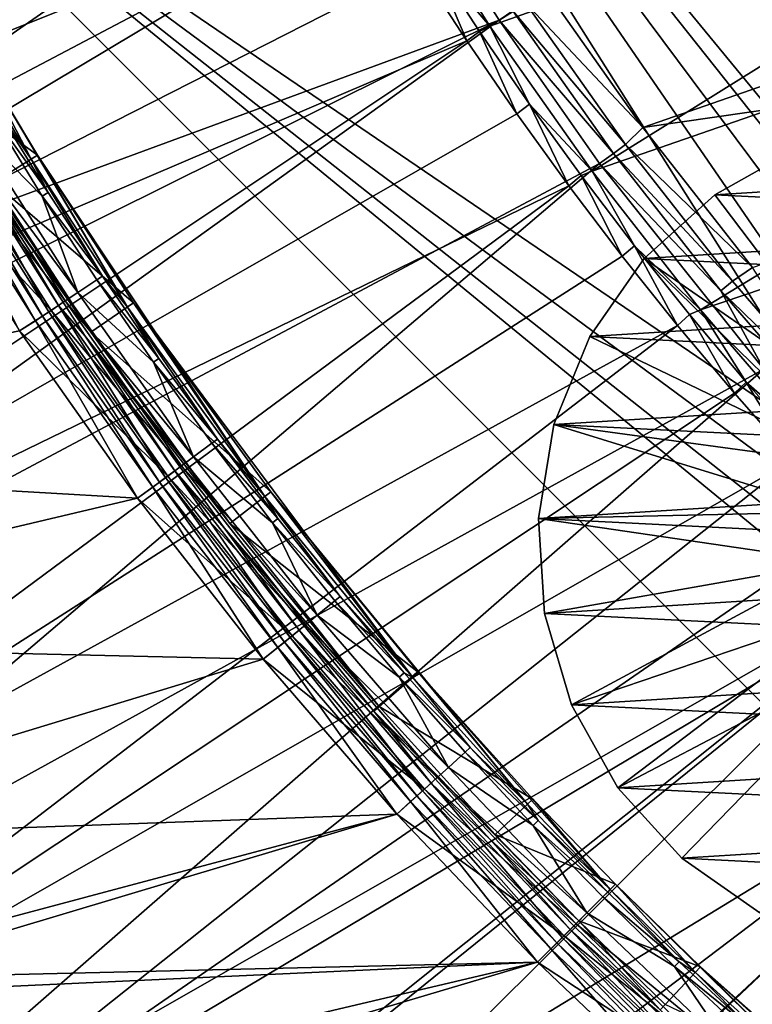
# Model space of a CAD drawing. Header units: metres. Extents: x -901 to 901, y -486 to 401.
# Tile 23 of 256: x -835 to -806, y -316 to -278. Entities that reach past the tile are written whole.
import ezdxf

# ---------------------------------------------------------------- set-up
doc = ezdxf.new("R2010")
doc.units = ezdxf.units.M

msp = doc.modelspace()

# ---------------------------------------------------------------- linework, layer by layer
at = {"layer": 'top'}
for points in [[(-833.810486, -283.044922, -625), (-837.947693, -280.053162, -625), (-836.211243, -279.045502, -625)], [(-836.211243, -279.045502, -625), (-836.464661, -279.192566, -621.651367), (-834.059387, -283.199371, -621.651367)], [(-833.810486, -283.044922, -625), (-836.211243, -279.045502, -625), (-830.316956, -288.946869, -621.651367)], [(-830.316956, -288.946869, -621.651367), (-836.211243, -279.045502, -625), (-834.059387, -283.199371, -621.651367)], [(-834.059387, -283.199371, -621.651367), (-836.464661, -279.192566, -621.651367), (-835.434265, -281.194977, -620.924011)], [(-835.516479, -284.103241, -625), (-831.733643, -289.912872, -625), (-838.187866, -280.192566, -621.825684)], [(-838.187866, -280.192566, -621.825684), (-831.733643, -289.912872, -625), (-835.752502, -284.249634, -621.825684)], [(-835.516479, -284.103241, -625), (-837.947693, -280.053162, -625), (-833.810486, -283.044922, -625)], [(-833.623352, -284.635468, -620.230835), (-835.661194, -281.331055, -620.230835), (-836.420349, -281.786163, -619.050903)], [(-833.39978, -284.493896, -620.924011), (-835.434265, -281.194977, -620.924011), (-835.661194, -281.331055, -620.230835)], [(-833.39978, -284.493896, -620.924011), (-835.661194, -281.331055, -620.230835), (-833.623352, -284.635468, -620.230835)], [(-833.39978, -284.493896, -620.924011), (-834.059387, -283.199371, -621.651367), (-835.434265, -281.194977, -620.924011)], [(-832.241455, -288.380463, -619.050903), (-836.420349, -281.786163, -619.050903), (-836.926208, -282.089447, -618.603455)], [(-833.623352, -284.635468, -620.230835), (-836.420349, -281.786163, -619.050903), (-832.241455, -288.380463, -619.050903)], [(-837.494629, -282.430237, -618.271973), (-832.731812, -288.708191, -618.603455), (-836.926208, -282.089447, -618.603455)], [(-836.926208, -282.089447, -618.603455), (-832.731812, -288.708191, -618.603455), (-832.241455, -288.380463, -619.050903)], [(-838.749023, -283.162964, -618), (-833.282837, -289.076477, -618.271973), (-837.494629, -282.430237, -618.271973)], [(-833.609985, -289.295105, -620.301758), (-837.832153, -282.632568, -620.301758), (-837.579224, -282.480927, -620.525452)], [(-833.364807, -289.131226, -620.525452), (-837.579224, -282.480927, -620.525452), (-837.199646, -282.253357, -621.115417)], [(-833.364807, -289.131226, -620.525452), (-833.609985, -289.295105, -620.301758), (-837.579224, -282.480927, -620.525452)], [(-837.494629, -282.430237, -618.271973), (-833.282837, -289.076477, -618.271973), (-832.731812, -288.708191, -618.603455)], [(-837.199646, -282.253357, -621.115417), (-835.752502, -284.249634, -621.825684), (-832.996826, -288.885315, -621.115417)], [(-832.996826, -288.885315, -621.115417), (-833.364807, -289.131226, -620.525452), (-837.199646, -282.253357, -621.115417)], [(-833.885498, -289.479218, -620.135986), (-838.116333, -282.802948, -620.135986), (-837.832153, -282.632568, -620.301758)], [(-833.885498, -289.479218, -620.135986), (-834.501282, -289.87088, -620), (-838.116333, -282.802948, -620.135986)], [(-833.609985, -289.295105, -620.301758), (-833.885498, -289.479218, -620.135986), (-837.832153, -282.632568, -620.301758)], [(-838.749023, -283.162964, -618), (-834.501282, -289.87088, -618), (-833.282837, -289.076477, -618.271973)], [(-830.07489, -288.78183, -625), (-835.516479, -284.103241, -625), (-833.810486, -283.044922, -625)], [(-830.316956, -288.946869, -621.651367), (-834.059387, -283.199371, -621.651367), (-831.285522, -287.741608, -620.924011)], [(-834.059387, -283.199371, -621.651367), (-833.39978, -284.493896, -620.924011), (-831.285522, -287.741608, -620.924011)], [(-830.07489, -288.78183, -625), (-833.810486, -283.044922, -625), (-824.983826, -296.296906, -621.651367)], [(-824.983826, -296.296906, -621.651367), (-833.810486, -283.044922, -625), (-830.316956, -288.946869, -621.651367)], [(-831.733643, -289.912872, -625), (-826.342102, -297.343414, -625), (-835.752502, -284.249634, -621.825684)], [(-835.752502, -284.249634, -621.825684), (-826.342102, -297.343414, -625), (-831.963074, -290.069305, -621.825684)], [(-835.752502, -284.249634, -621.825684), (-831.963074, -290.069305, -621.825684), (-832.996826, -288.885315, -621.115417)], [(-831.733643, -289.912872, -625), (-835.516479, -284.103241, -625), (-830.07489, -288.78183, -625)], [(-831.285522, -287.741608, -620.924011), (-833.39978, -284.493896, -620.924011), (-833.623352, -284.635468, -620.230835)], [(-831.285522, -287.741608, -620.924011), (-833.623352, -284.635468, -620.230835), (-831.505554, -287.888641, -620.230835)], [(-831.505554, -287.888641, -620.230835), (-833.623352, -284.635468, -620.230835), (-832.241455, -288.380463, -619.050903)], [(-829.309204, -291.088715, -620.230835), (-831.505554, -287.888641, -620.230835), (-832.241455, -288.380463, -619.050903)], [(-829.092896, -290.93631, -620.924011), (-831.285522, -287.741608, -620.924011), (-831.505554, -287.888641, -620.230835)], [(-829.092896, -290.93631, -620.924011), (-831.505554, -287.888641, -620.230835), (-829.309204, -291.088715, -620.230835)], [(-830.316956, -288.946869, -621.651367), (-831.285522, -287.741608, -620.924011), (-829.092896, -290.93631, -620.924011)], [(-832.731812, -288.708191, -618.603455), (-827.746521, -294.761139, -619.050903), (-832.241455, -288.380463, -619.050903)], [(-832.241455, -288.380463, -619.050903), (-827.746521, -294.761139, -619.050903), (-829.309204, -291.088715, -620.230835)], [(-828.831665, -295.566101, -620.525452), (-833.364807, -289.131226, -620.525452), (-832.996826, -288.885315, -621.115417)], [(-833.282837, -289.076477, -618.271973), (-828.220215, -295.112549, -618.603455), (-832.731812, -288.708191, -618.603455)], [(-832.996826, -288.885315, -621.115417), (-831.963074, -290.069305, -621.825684), (-828.476257, -295.30246, -621.115417)], [(-828.476257, -295.30246, -621.115417), (-828.831665, -295.566101, -620.525452), (-832.996826, -288.885315, -621.115417)], [(-832.731812, -288.708191, -618.603455), (-828.220215, -295.112549, -618.603455), (-827.746521, -294.761139, -619.050903)], [(-824.75177, -296.118103, -625), (-831.733643, -289.912872, -625), (-830.07489, -288.78183, -625)], [(-824.983826, -296.296906, -621.651367), (-830.316956, -288.946869, -621.651367), (-826.82312, -294.076172, -620.924011)], [(-826.82312, -294.076172, -620.924011), (-830.316956, -288.946869, -621.651367), (-829.092896, -290.93631, -620.924011)], [(-824.75177, -296.118103, -625), (-830.07489, -288.78183, -625), (-819.236694, -303.327972, -621.651367)], [(-819.236694, -303.327972, -621.651367), (-830.07489, -288.78183, -625), (-824.983826, -296.296906, -621.651367)], [(-834.501282, -289.87088, -618), (-828.752502, -295.507385, -618.271973), (-833.282837, -289.076477, -618.271973)], [(-829.334656, -295.93924, -620.135986), (-833.885498, -289.479218, -620.135986), (-833.609985, -289.295105, -620.301758)], [(-829.068542, -295.741821, -620.301758), (-833.609985, -289.295105, -620.301758), (-833.364807, -289.131226, -620.525452)], [(-829.068542, -295.741821, -620.301758), (-829.334656, -295.93924, -620.135986), (-833.609985, -289.295105, -620.301758)], [(-828.831665, -295.566101, -620.525452), (-829.068542, -295.741821, -620.301758), (-833.364807, -289.131226, -620.525452)], [(-833.282837, -289.076477, -618.271973), (-828.752502, -295.507385, -618.271973), (-828.220215, -295.112549, -618.603455)], [(-829.929504, -296.362274, -620), (-834.501282, -289.87088, -620), (-833.885498, -289.479218, -620.135986)], [(-829.334656, -295.93924, -620.135986), (-829.929504, -296.362274, -620), (-833.885498, -289.479218, -620.135986)], [(-829.929504, -296.362274, -620), (-858.122803, -294.731628, -620), (-834.501282, -289.87088, -620)], [(-834.501282, -289.87088, -618), (-858.122803, -294.731628, -618), (-829.929504, -296.362274, -618)], [(-834.501282, -289.87088, -618), (-829.929504, -296.362274, -618), (-828.752502, -295.507385, -618.271973)], [(-826.342102, -297.343414, -625), (-820.532043, -304.451477, -625), (-831.963074, -290.069305, -621.825684)], [(-831.963074, -290.069305, -621.825684), (-820.532043, -304.451477, -625), (-826.562134, -297.512909, -621.825684)], [(-831.963074, -290.069305, -621.825684), (-826.562134, -297.512909, -621.825684), (-828.476257, -295.30246, -621.115417)], [(-826.342102, -297.343414, -625), (-831.733643, -289.912872, -625), (-824.75177, -296.118103, -625)], [(-826.82312, -294.076172, -620.924011), (-829.092896, -290.93631, -620.924011), (-829.309204, -291.088715, -620.230835)], [(-827.746521, -294.761139, -619.050903), (-827.035645, -294.233826, -620.230835), (-829.309204, -291.088715, -620.230835)], [(-829.309204, -291.088715, -620.230835), (-827.035645, -294.233826, -620.230835), (-826.82312, -294.076172, -620.924011)], [(-827.746521, -294.761139, -619.050903), (-824.686157, -297.322144, -620.230835), (-827.035645, -294.233826, -620.230835)], [(-827.035645, -294.233826, -620.230835), (-824.477539, -297.159302, -620.924011), (-826.82312, -294.076172, -620.924011)], [(-824.686157, -297.322144, -620.230835), (-824.477539, -297.159302, -620.924011), (-827.035645, -294.233826, -620.230835)], [(-824.477539, -297.159302, -620.924011), (-824.983826, -296.296906, -621.651367), (-826.82312, -294.076172, -620.924011)], [(-853.575134, -301.958466, -620), (-858.122803, -294.731628, -620), (-829.929504, -296.362274, -620)], [(-858.122803, -294.731628, -618), (-853.575134, -301.958496, -618), (-829.929504, -296.362274, -618)], [(-828.220215, -295.112549, -618.603455), (-822.946289, -300.913361, -619.050903), (-827.746521, -294.761139, -619.050903)], [(-827.746521, -294.761139, -619.050903), (-822.946289, -300.913361, -619.050903), (-824.686157, -297.322144, -620.230835)], [(-828.752502, -295.507385, -618.271973), (-823.402161, -301.287567, -618.603455), (-828.220215, -295.112549, -618.603455)], [(-828.220215, -295.112549, -618.603455), (-823.402161, -301.287567, -618.603455), (-822.946289, -300.913361, -619.050903)], [(-829.929504, -296.362274, -618), (-823.91449, -301.708069, -618.271973), (-828.752502, -295.507385, -618.271973)], [(-823.990662, -301.770599, -620.525452), (-828.831665, -295.566101, -620.525452), (-828.476257, -295.30246, -621.115417)], [(-828.752502, -295.507385, -618.271973), (-823.91449, -301.708069, -618.271973), (-823.402161, -301.287567, -618.603455)], [(-828.476257, -295.30246, -621.115417), (-826.562134, -297.512909, -621.825684), (-823.648621, -301.489807, -621.115417)], [(-823.648621, -301.489807, -621.115417), (-823.990662, -301.770599, -620.525452), (-828.476257, -295.30246, -621.115417)], [(-824.474792, -302.167938, -620.135986), (-829.334656, -295.93924, -620.135986), (-829.068542, -295.741821, -620.301758)], [(-824.218628, -301.957703, -620.301758), (-829.068542, -295.741821, -620.301758), (-828.831665, -295.566101, -620.525452)], [(-824.218628, -301.957703, -620.301758), (-824.474792, -302.167938, -620.135986), (-829.068542, -295.741821, -620.301758)], [(-823.990662, -301.770599, -620.525452), (-824.218628, -301.957703, -620.301758), (-828.831665, -295.566101, -620.525452)], [(-825.044739, -302.621552, -620), (-829.929504, -296.362274, -620), (-829.334656, -295.93924, -620.135986)], [(-824.474792, -302.167938, -620.135986), (-825.044739, -302.621552, -620), (-829.334656, -295.93924, -620.135986)], [(-819.015381, -303.136017, -625), (-826.342102, -297.343414, -625), (-824.75177, -296.118103, -625)], [(-822.057556, -300.183929, -620.924011), (-824.983826, -296.296906, -621.651367), (-824.477539, -297.159302, -620.924011)], [(-819.236694, -303.327972, -621.651367), (-824.983826, -296.296906, -621.651367), (-822.057556, -300.183929, -620.924011)], [(-819.015381, -303.136017, -625), (-824.75177, -296.118103, -625), (-814.783203, -308.253754, -621.651367)], [(-814.783203, -308.253754, -621.651367), (-824.75177, -296.118103, -625), (-819.236694, -303.327972, -621.651367)], [(-825.044739, -302.621552, -620), (-853.575134, -301.958466, -620), (-829.929504, -296.362274, -620)], [(-829.929504, -296.362274, -618), (-853.575134, -301.958496, -618), (-825.044739, -302.621552, -618)], [(-829.929504, -296.362274, -618), (-825.044739, -302.621552, -618), (-823.91449, -301.708069, -618.271973)], [(-820.532043, -304.451477, -625), (-826.342102, -297.343414, -625), (-819.015381, -303.136017, -625)], [(-824.686157, -297.322144, -620.230835), (-822.057556, -300.183929, -620.924011), (-824.477539, -297.159302, -620.924011)], [(-822.946289, -300.913361, -619.050903), (-822.262085, -300.351807, -620.230835), (-824.686157, -297.322144, -620.230835)], [(-822.262085, -300.351807, -620.230835), (-822.057556, -300.183929, -620.924011), (-824.686157, -297.322144, -620.230835)], [(-820.532043, -304.451477, -625), (-820.741821, -304.633453, -621.825684), (-826.562134, -297.512909, -621.825684)], [(-826.562134, -297.512909, -621.825684), (-820.741821, -304.633453, -621.825684), (-823.648621, -301.489807, -621.115417)], [(-819.764832, -303.320984, -620.230835), (-822.262085, -300.351807, -620.230835), (-822.946289, -300.913361, -619.050903)], [(-822.057556, -300.183929, -620.924011), (-822.262085, -300.351807, -620.230835), (-819.564514, -303.148132, -620.924011)], [(-819.564514, -303.148132, -620.924011), (-822.262085, -300.351807, -620.230835), (-819.764832, -303.320984, -620.230835)], [(-819.564514, -303.148132, -620.924011), (-819.236694, -303.327972, -621.651367), (-822.057556, -300.183929, -620.924011)], [(-823.91449, -301.708069, -618.271973), (-818.288574, -307.218414, -618.603455), (-823.402161, -301.287567, -618.603455)], [(-823.402161, -301.287567, -618.603455), (-817.851563, -306.822296, -619.050903), (-822.946289, -300.913361, -619.050903)], [(-823.402161, -301.287567, -618.603455), (-818.288574, -307.218414, -618.603455), (-817.851563, -306.822296, -619.050903)], [(-817.851563, -306.822296, -619.050903), (-819.764832, -303.320984, -620.230835), (-822.946289, -300.913361, -619.050903)], [(-818.852661, -307.729706, -620.525452), (-823.990662, -301.770599, -620.525452), (-823.648621, -301.489807, -621.115417)], [(-823.648621, -301.489807, -621.115417), (-820.741821, -304.633453, -621.825684), (-818.52478, -307.432495, -621.115417)], [(-818.52478, -307.432495, -621.115417), (-818.852661, -307.729706, -620.525452), (-823.648621, -301.489807, -621.115417)], [(-848.189758, -309.654205, -620), (-853.575134, -301.958466, -620), (-825.044739, -302.621552, -620)], [(-853.575134, -301.958496, -618), (-848.189758, -309.654236, -618), (-825.044739, -302.621552, -618)], [(-825.044739, -302.621552, -618), (-818.779602, -307.663513, -618.271973), (-823.91449, -301.708069, -618.271973)], [(-819.316711, -308.15033, -620.135986), (-824.474792, -302.167938, -620.135986), (-824.218628, -301.957703, -620.301758)], [(-819.071167, -307.927765, -620.301758), (-824.218628, -301.957703, -620.301758), (-823.990662, -301.770599, -620.525452)], [(-819.071167, -307.927765, -620.301758), (-819.316711, -308.15033, -620.135986), (-824.218628, -301.957703, -620.301758)], [(-818.852661, -307.729706, -620.525452), (-819.071167, -307.927765, -620.301758), (-823.990662, -301.770599, -620.525452)], [(-823.91449, -301.708069, -618.271973), (-818.779602, -307.663513, -618.271973), (-818.288574, -307.218414, -618.603455)], [(-819.858704, -308.633575, -620), (-825.044739, -302.621552, -620), (-824.474792, -302.167938, -620.135986)], [(-819.316711, -308.15033, -620.135986), (-819.858704, -308.633575, -620), (-824.474792, -302.167938, -620.135986)], [(-819.858704, -308.633575, -620), (-848.189758, -309.654205, -620), (-825.044739, -302.621552, -620)], [(-825.044739, -302.621552, -618), (-848.189758, -309.654236, -618), (-819.858704, -308.633575, -618)], [(-825.044739, -302.621552, -618), (-819.858704, -308.633575, -618), (-818.779602, -307.663513, -618.271973)], [(-814.570129, -308.052704, -625), (-820.532043, -304.451477, -625), (-819.015381, -303.136017, -625)], [(-816.999634, -306.05014, -620.924011), (-819.564514, -303.148132, -620.924011), (-819.764832, -303.320984, -620.230835)], [(-819.236694, -303.327972, -621.651367), (-819.564514, -303.148132, -620.924011), (-816.999634, -306.05014, -620.924011)], [(-814.570129, -308.052704, -625), (-819.015381, -303.136017, -625), (-811.566284, -311.566254, -621.651367)], [(-811.566284, -311.566254, -621.651367), (-819.015381, -303.136017, -625), (-814.783203, -308.253754, -621.651367)], [(-817.19574, -306.227844, -620.230835), (-819.764832, -303.320984, -620.230835), (-817.851563, -306.822296, -619.050903)], [(-816.999634, -306.05014, -620.924011), (-819.764832, -303.320984, -620.230835), (-817.19574, -306.227844, -620.230835)], [(-814.783203, -308.253754, -621.651367), (-819.236694, -303.327972, -621.651367), (-816.999634, -306.05014, -620.924011)], [(-820.532043, -304.451477, -625), (-816.030396, -309.43045, -625), (-820.741821, -304.633453, -621.825684)], [(-816.030396, -309.43045, -625), (-812.778687, -312.778717, -625), (-820.741821, -304.633453, -621.825684)], [(-820.741821, -304.633453, -621.825684), (-812.778687, -312.778717, -625), (-816.232422, -309.621033, -621.825684)], [(-820.741821, -304.633453, -621.825684), (-816.232422, -309.621033, -621.825684), (-818.52478, -307.432495, -621.115417)], [(-816.030396, -309.43045, -625), (-820.532043, -304.451477, -625), (-814.570129, -308.052704, -625)], [(-814.55603, -309.070526, -620.230835), (-817.19574, -306.227844, -620.230835), (-817.851563, -306.822296, -619.050903)], [(-814.36438, -308.888062, -620.924011), (-816.999634, -306.05014, -620.924011), (-817.19574, -306.227844, -620.230835)], [(-814.36438, -308.888062, -620.924011), (-817.19574, -306.227844, -620.230835), (-814.55603, -309.070526, -620.230835)], [(-814.783203, -308.253754, -621.651367), (-816.999634, -306.05014, -620.924011), (-814.36438, -308.888062, -620.924011)], [(-818.288574, -307.218414, -618.603455), (-812.473083, -312.473053, -619.050903), (-817.851563, -306.822296, -619.050903)], [(-817.851563, -306.822296, -619.050903), (-812.473083, -312.473053, -619.050903), (-814.55603, -309.070526, -620.230835)], [(-818.779602, -307.663513, -618.271973), (-812.890137, -312.890137, -618.603455), (-818.288574, -307.218414, -618.603455)], [(-818.288574, -307.218414, -618.603455), (-812.890137, -312.890137, -618.603455), (-812.473083, -312.473053, -619.050903)], [(-819.858704, -308.633575, -618), (-813.358765, -313.358795, -618.271973), (-818.779602, -307.663513, -618.271973)], [(-813.637024, -313.637024, -620.301758), (-819.071167, -307.927765, -620.301758), (-818.852661, -307.729706, -620.525452)], [(-813.428467, -313.428497, -620.525452), (-818.852661, -307.729706, -620.525452), (-818.52478, -307.432495, -621.115417)], [(-813.428467, -313.428497, -620.525452), (-813.637024, -313.637024, -620.301758), (-818.852661, -307.729706, -620.525452)], [(-818.779602, -307.663513, -618.271973), (-813.358765, -313.358795, -618.271973), (-812.890137, -312.890137, -618.603455)], [(-818.52478, -307.432495, -621.115417), (-816.232422, -309.621033, -621.825684), (-813.11554, -313.11554, -621.115417)], [(-813.11554, -313.11554, -621.115417), (-813.428467, -313.428497, -620.525452), (-818.52478, -307.432495, -621.115417)], [(-814.383911, -314.383911, -620), (-819.858704, -308.633575, -620), (-819.316711, -308.15033, -620.135986)], [(-813.871338, -313.871368, -620.135986), (-819.316711, -308.15033, -620.135986), (-819.071167, -307.927765, -620.301758)], [(-813.871338, -313.871368, -620.135986), (-814.383911, -314.383911, -620), (-819.316711, -308.15033, -620.135986)], [(-813.637024, -313.637024, -620.301758), (-813.871338, -313.871368, -620.135986), (-819.071167, -307.927765, -620.301758)], [(-811.35907, -311.3591, -625), (-816.030396, -309.43045, -625), (-814.570129, -308.052704, -625)], [(-811.35907, -311.3591, -625), (-814.570129, -308.052704, -625), (-811.566284, -311.566254, -621.651367)], [(-811.566284, -311.566254, -621.651367), (-814.783203, -308.253754, -621.651367), (-814.36438, -308.888062, -620.924011)], [(-844.025696, -315.076996, -620), (-848.189758, -309.654205, -620), (-819.858704, -308.633575, -620)], [(-848.189758, -309.654236, -618), (-843.518005, -315.710266, -618), (-819.858704, -308.633575, -618)], [(-814.383911, -314.383911, -620), (-844.025696, -315.076996, -620), (-819.858704, -308.633575, -620)], [(-819.858704, -308.633575, -618), (-843.518005, -315.710266, -618), (-814.383911, -314.383911, -618)], [(-819.858704, -308.633575, -618), (-814.383911, -314.383911, -618), (-813.358765, -313.358795, -618.271973)], [(-811.660034, -311.660065, -620.924011), (-814.36438, -308.888062, -620.924011), (-814.55603, -309.070526, -620.230835)], [(-811.566284, -311.566254, -621.651367), (-814.36438, -308.888062, -620.924011), (-811.660034, -311.660065, -620.924011)], [(-812.473083, -312.473053, -619.050903), (-811.847168, -311.847168, -620.230835), (-814.55603, -309.070526, -620.230835)], [(-814.55603, -309.070526, -620.230835), (-811.847168, -311.847168, -620.230835), (-811.660034, -311.660065, -620.924011)], [(-812.778687, -312.778717, -625), (-812.975098, -312.975098, -621.825684), (-816.232422, -309.621033, -621.825684)], [(-816.232422, -309.621033, -621.825684), (-812.975098, -312.975098, -621.825684), (-813.11554, -313.11554, -621.115417)], [(-812.778687, -312.778717, -625), (-816.030396, -309.43045, -625), (-811.35907, -311.3591, -625)], [(-808.052673, -314.570099, -625), (-812.778687, -312.778717, -625), (-811.35907, -311.3591, -625)], [(-808.888062, -314.36441, -620.924011), (-811.566284, -311.566254, -621.651367), (-811.660034, -311.660065, -620.924011)], [(-811.35907, -311.3591, -625), (-811.566284, -311.566254, -621.651367), (-808.253723, -314.783203, -621.651367)], [(-808.253723, -314.783203, -621.651367), (-811.566284, -311.566254, -621.651367), (-808.888062, -314.36441, -620.924011)], [(-808.052673, -314.570099, -625), (-811.35907, -311.3591, -625), (-803.327942, -319.236694, -621.651367)], [(-803.327942, -319.236694, -621.651367), (-811.35907, -311.3591, -625), (-808.253723, -314.783203, -621.651367)], [(-811.847168, -311.847168, -620.230835), (-812.473083, -312.473053, -619.050903), (-809.070496, -314.556061, -620.230835)], [(-811.847168, -311.847168, -620.230835), (-808.888062, -314.36441, -620.924011), (-811.660034, -311.660065, -620.924011)], [(-808.888062, -314.36441, -620.924011), (-811.847168, -311.847168, -620.230835), (-809.070496, -314.556061, -620.230835)], [(-812.890137, -312.890137, -618.603455), (-806.822266, -317.851532, -619.050903), (-812.473083, -312.473053, -619.050903)], [(-812.473083, -312.473053, -619.050903), (-806.822266, -317.851532, -619.050903), (-809.070496, -314.556061, -620.230835)], [(-807.729736, -318.852661, -620.525452), (-813.428467, -313.428497, -620.525452), (-813.11554, -313.11554, -621.115417)], [(-813.358765, -313.358795, -618.271973), (-807.218384, -318.288574, -618.603455), (-812.890137, -312.890137, -618.603455)], [(-813.11554, -313.11554, -621.115417), (-812.975098, -312.975098, -621.825684), (-809.621033, -316.232422, -621.825684)], [(-813.11554, -313.11554, -621.115417), (-809.621033, -316.232422, -621.825684), (-807.432495, -318.52475, -621.115417)], [(-807.432495, -318.52475, -621.115417), (-807.729736, -318.852661, -620.525452), (-813.11554, -313.11554, -621.115417)], [(-812.975098, -312.975098, -621.825684), (-812.778687, -312.778717, -625), (-809.621033, -316.232422, -621.825684)], [(-812.890137, -312.890137, -618.603455), (-807.218384, -318.288574, -618.603455), (-806.822266, -317.851532, -619.050903)], [(-812.778687, -312.778717, -625), (-809.43042, -316.030396, -625), (-809.621033, -316.232422, -621.825684)], [(-809.43042, -316.030396, -625), (-812.778687, -312.778717, -625), (-808.052673, -314.570099, -625)], [(-814.383911, -314.383911, -618), (-807.663513, -318.779633, -618.271973), (-813.358765, -313.358795, -618.271973)], [(-807.927795, -319.071167, -620.301758), (-813.637024, -313.637024, -620.301758), (-813.428467, -313.428497, -620.525452)], [(-807.729736, -318.852661, -620.525452), (-807.927795, -319.071167, -620.301758), (-813.428467, -313.428497, -620.525452)], [(-813.358765, -313.358795, -618.271973), (-807.663513, -318.779633, -618.271973), (-807.218384, -318.288574, -618.603455)], [(-808.633606, -319.858704, -620), (-814.383911, -314.383911, -620), (-813.871338, -313.871368, -620.135986)], [(-808.15033, -319.316711, -620.135986), (-813.871338, -313.871368, -620.135986), (-813.637024, -313.637024, -620.301758)], [(-808.15033, -319.316711, -620.135986), (-808.633606, -319.858704, -620), (-813.871338, -313.871368, -620.135986)], [(-807.927795, -319.071167, -620.301758), (-808.15033, -319.316711, -620.135986), (-813.637024, -313.637024, -620.301758)], [(-839.662231, -320.340729, -620), (-844.025696, -315.076996, -620), (-814.383911, -314.383911, -620)], [(-843.518005, -315.710266, -618), (-838.597717, -321.566193, -618), (-814.383911, -314.383911, -618)], [(-808.633606, -319.858704, -620), (-839.662231, -320.340729, -620), (-814.383911, -314.383911, -620)], [(-814.383911, -314.383911, -618), (-838.597717, -321.566193, -618), (-808.633606, -319.858704, -618)], [(-814.383911, -314.383911, -618), (-808.633606, -319.858704, -618), (-807.663513, -318.779633, -618.271973)], [(-803.135986, -319.015381, -625), (-809.43042, -316.030396, -625), (-808.052673, -314.570099, -625)], [(-806.05011, -316.999664, -620.924011), (-808.888062, -314.36441, -620.924011), (-809.070496, -314.556061, -620.230835)], [(-806.822266, -317.851532, -619.050903), (-806.227844, -317.19574, -620.230835), (-809.070496, -314.556061, -620.230835)], [(-809.070496, -314.556061, -620.230835), (-806.227844, -317.19574, -620.230835), (-806.05011, -316.999664, -620.924011)], [(-806.05011, -316.999664, -620.924011), (-808.253723, -314.783203, -621.651367), (-808.888062, -314.36441, -620.924011)], [(-803.135986, -319.015381, -625), (-808.052673, -314.570099, -625), (-796.296936, -324.983856, -621.651367)], [(-796.296936, -324.983856, -621.651367), (-808.052673, -314.570099, -625), (-803.327942, -319.236694, -621.651367)], [(-803.327942, -319.236694, -621.651367), (-808.253723, -314.783203, -621.651367), (-806.05011, -316.999664, -620.924011)]]:
    msp.add_3dface(points, dxfattribs=at)
at = {"layer": 'top0'}
for points in [[(-828.724792, -257.528839, -32.47031), (-872.828491, -282.140686, -3.399924), (-876.485291, -273.91217, -3.399924)], [(-828.724792, -257.528839, -32.47031), (-827.292175, -260.656525, -32.469524), (-872.828491, -282.140686, -3.399924)], [(-870.017395, -284.498688, -0.803848), (-825.802856, -260.232513, -29.871416), (-874.420105, -274.93988, -0.803848)], [(-822.860046, -266.103302, -29.869116), (-825.802856, -260.232513, -29.871416), (-870.017395, -284.498688, -0.803848)], [(-827.292175, -260.656525, -32.469524), (-825.783569, -263.74826, -32.468487), (-872.828491, -282.140686, -3.399924)], [(-816.238159, -278.033417, -33.523651), (-819.896179, -272.247101, -33.514347), (-789.838928, -261.327454, -86.392624)], [(-816.238159, -278.033417, -33.523651), (-789.838928, -261.327454, -86.392624), (-786.053467, -267.338074, -86.426689)], [(-872.828491, -282.140686, -3.399924), (-825.783569, -263.74826, -32.468487), (-868.623962, -290.492249, -3.399924)], [(-825.783569, -263.74826, -32.468487), (-824.199768, -266.802155, -32.467205), (-868.623962, -290.492249, -3.399924)], [(-819.514832, -272.042908, -29.865801), (-822.860046, -266.103302, -29.869116), (-870.017395, -284.498688, -0.803848)], [(-868.623962, -290.492249, -3.399924), (-824.199768, -266.802155, -32.467205), (-822.541809, -269.816437, -32.465672)], [(-812.270081, -283.665863, -33.53524), (-816.238159, -278.033417, -33.523651), (-786.053467, -267.338074, -86.426689)], [(-812.270081, -283.665863, -33.53524), (-786.053467, -267.338074, -86.426689), (-781.977478, -273.151215, -86.462296)], [(-868.623962, -290.492249, -3.399924), (-822.541809, -269.816437, -32.465672), (-864.016663, -298.623444, -3.399924)], [(-822.541809, -269.816437, -32.465672), (-820.81073, -272.789337, -32.463894), (-864.016663, -298.623444, -3.399924)], [(-780.028931, -271.42926, -84.90818), (-814.236877, -276.381439, -31.993835), (-810.30127, -281.969269, -32.022457)], [(-775.725769, -276.969055, -84.964325), (-780.028931, -271.42926, -84.90818), (-810.30127, -281.969269, -32.022457)], [(-819.514832, -272.042908, -29.865801), (-870.017395, -284.498688, -0.803848), (-866.673462, -290.941956, -0.803848)], [(-864.093689, -295.533813, -0.803848), (-819.514832, -272.042908, -29.865801), (-866.673462, -290.941956, -0.803848)], [(-815.884094, -277.801331, -29.861549), (-819.514832, -272.042908, -29.865801), (-864.093689, -295.533813, -0.803848)], [(-819.514832, -272.042908, -29.865801), (-815.884094, -277.801331, -29.861549), (-815.345825, -277.43924, -30.286488)], [(-819.896179, -272.247101, -33.514347), (-816.238159, -278.033417, -33.523651), (-818.506836, -275.375275, -32.921669)], [(-864.016663, -298.623444, -3.399924), (-820.81073, -272.789337, -32.463894), (-819.007507, -275.719055, -32.461868)], [(-808.054016, -289.058319, -33.549034), (-812.270081, -283.665863, -33.53524), (-781.977478, -273.151215, -86.462296)], [(-808.054016, -289.058319, -33.549034), (-781.977478, -273.151215, -86.462296), (-777.620422, -278.753357, -86.499199)], [(-817.13324, -278.603821, -32.459595), (-819.007507, -275.719055, -32.461868), (-818.506836, -275.375275, -32.921669)], [(-816.638977, -278.244446, -32.922386), (-817.13324, -278.603821, -32.459595), (-818.506836, -275.375275, -32.921669)], [(-816.238159, -278.033417, -33.523651), (-816.638977, -278.244446, -32.922386), (-818.506836, -275.375275, -32.921669)], [(-819.007507, -275.719055, -32.461868), (-817.13324, -278.603821, -32.459595), (-864.016663, -298.623444, -3.399924)], [(-810.30127, -281.969269, -32.022457), (-814.236877, -276.381439, -31.993835), (-814.864502, -277.118073, -30.789059)], [(-814.864502, -277.118073, -30.789059), (-815.345825, -277.43924, -30.286488), (-810.971741, -282.628052, -30.79775)], [(-810.971741, -282.628052, -30.79775), (-810.30127, -281.969269, -32.022457), (-814.864502, -277.118073, -30.789059)], [(-775.725769, -276.969055, -84.964325), (-810.30127, -281.969269, -32.022457), (-806.041626, -287.405029, -32.057251)], [(-815.884094, -277.801331, -29.861549), (-811.441833, -282.975891, -30.287184), (-815.345825, -277.43924, -30.286488)], [(-815.345825, -277.43924, -30.286488), (-811.441833, -282.975891, -30.287184), (-810.971741, -282.628052, -30.79775)], [(-861.217468, -300.325409, -0.803848), (-815.884094, -277.801331, -29.861549), (-864.093689, -295.533813, -0.803848)], [(-815.884094, -277.801331, -29.861549), (-861.217468, -300.325409, -0.803848), (-856.742371, -307.198944, -0.803848)], [(-811.974487, -283.371185, -29.856339), (-815.884094, -277.801331, -29.861549), (-856.742371, -307.198944, -0.803848)], [(-815.884094, -277.801331, -29.861549), (-811.974487, -283.371185, -29.856339), (-811.441833, -282.975891, -30.287184)], [(-815.189026, -281.441895, -32.457077), (-817.13324, -278.603821, -32.459595), (-816.638977, -278.244446, -32.922386)], [(-816.638977, -278.244446, -32.922386), (-816.238159, -278.033417, -33.523651), (-814.701904, -281.066833, -32.923183)], [(-814.701904, -281.066833, -32.923183), (-815.189026, -281.441895, -32.457077), (-816.638977, -278.244446, -32.922386)], [(-816.238159, -278.033417, -33.523651), (-812.270081, -283.665863, -33.53524), (-814.701904, -281.066833, -32.923183)], [(-817.13324, -278.603821, -32.459595), (-859.015991, -306.518616, -3.399924), (-864.016663, -298.623444, -3.399924)], [(-817.13324, -278.603821, -32.459595), (-815.189026, -281.441895, -32.457077), (-859.015991, -306.518616, -3.399924)], [(-803.600281, -294.209076, -33.565083), (-808.054016, -289.058319, -33.549034), (-777.620422, -278.753357, -86.499199)], [(-813.175964, -284.231598, -32.454315), (-815.189026, -281.441895, -32.457077), (-814.701904, -281.066833, -32.923183)], [(-812.696777, -283.84079, -32.924065), (-813.175964, -284.231598, -32.454315), (-814.701904, -281.066833, -32.923183)], [(-814.701904, -281.066833, -32.923183), (-812.270081, -283.665863, -33.53524), (-812.696777, -283.84079, -32.924065)], [(-815.189026, -281.441895, -32.457077), (-813.175964, -284.231598, -32.454315), (-859.015991, -306.518616, -3.399924)], [(-806.041626, -287.405029, -32.057251), (-810.30127, -281.969269, -32.022457), (-810.971741, -282.628052, -30.79775)], [(-810.971741, -282.628052, -30.79775), (-811.441833, -282.975891, -30.287184), (-806.812439, -287.939575, -30.808117)], [(-806.812439, -287.939575, -30.808117), (-806.041626, -287.405029, -32.057251), (-810.971741, -282.628052, -30.79775)], [(-811.974487, -283.371185, -29.856339), (-807.270691, -288.314423, -30.287998), (-811.441833, -282.975891, -30.287184)], [(-811.441833, -282.975891, -30.287184), (-807.270691, -288.314423, -30.287998), (-806.812439, -287.939575, -30.808117)], [(-811.974487, -283.371185, -29.856339), (-856.742371, -307.198944, -0.803848), (-850.350159, -316.009277, -0.803848)], [(-805.601135, -291.356323, -29.846647), (-811.974487, -283.371185, -29.856339), (-850.350159, -316.009277, -0.803848)], [(-812.270081, -283.665863, -33.53524), (-810.624756, -286.564636, -32.925026), (-812.696777, -283.84079, -32.924065)], [(-812.270081, -283.665863, -33.53524), (-808.054016, -289.058319, -33.549034), (-810.624756, -286.564636, -32.925026)], [(-811.974487, -283.371185, -29.856339), (-805.601135, -291.356323, -29.846647), (-807.270691, -288.314423, -30.287998)], [(-811.095398, -286.971313, -32.451302), (-813.175964, -284.231598, -32.454315), (-812.696777, -283.84079, -32.924065)], [(-810.624756, -286.564636, -32.925026), (-811.095398, -286.971313, -32.451302), (-812.696777, -283.84079, -32.924065)], [(-859.015991, -306.518616, -3.399924), (-813.175964, -284.231598, -32.454315), (-853.609985, -314.191132, -3.399924)], [(-813.175964, -284.231598, -32.454315), (-811.095398, -286.971313, -32.451302), (-853.609985, -314.191132, -3.399924)], [(-808.948486, -289.659393, -32.44804), (-811.095398, -286.971313, -32.451302), (-810.624756, -286.564636, -32.925026)], [(-808.487122, -289.236816, -32.926071), (-808.948486, -289.659393, -32.44804), (-810.624756, -286.564636, -32.925026)], [(-808.054016, -289.058319, -33.549034), (-808.487122, -289.236816, -32.926071), (-810.624756, -286.564636, -32.925026)], [(-853.609985, -314.191132, -3.399924), (-811.095398, -286.971313, -32.451302), (-808.948486, -289.659393, -32.44804)], [(-806.041626, -287.405029, -32.057251), (-806.812439, -287.939575, -30.808117), (-802.395508, -293.039734, -30.82016)], [(-806.812439, -287.939575, -30.808117), (-807.270691, -288.314423, -30.287998), (-802.395508, -293.039734, -30.82016)], [(-807.270691, -288.314423, -30.287998), (-802.841125, -293.441956, -30.288921), (-802.395508, -293.039734, -30.82016)], [(-805.601135, -291.356323, -29.846647), (-802.841125, -293.441956, -30.288921), (-807.270691, -288.314423, -30.287998)], [(-806.736572, -292.294189, -32.444527), (-808.948486, -289.659393, -32.44804), (-808.487122, -289.236816, -32.926071)], [(-808.487122, -289.236816, -32.926071), (-808.054016, -289.058319, -33.549034), (-806.284912, -291.855682, -32.927197)], [(-806.284912, -291.855682, -32.927197), (-806.736572, -292.294189, -32.444527), (-808.487122, -289.236816, -32.926071)], [(-808.054016, -289.058319, -33.549034), (-803.600281, -294.209076, -33.565083), (-806.284912, -291.855682, -32.927197)], [(-853.609985, -314.191132, -3.399924), (-808.948486, -289.659393, -32.44804), (-848.878296, -320.303436, -3.399924)], [(-808.948486, -289.659393, -32.44804), (-806.736572, -292.294189, -32.444527), (-848.878296, -320.303436, -3.399924)], [(-805.601135, -291.356323, -29.846647), (-850.350159, -316.009277, -0.803848), (-843.461121, -324.436737, -0.803848)], [(-798.662537, -298.844513, -29.834656), (-805.601135, -291.356323, -29.846647), (-843.461121, -324.436737, -0.803848)], [(-806.284912, -291.855682, -32.927197), (-804.460876, -294.874146, -32.440762), (-806.736572, -292.294189, -32.444527)], [(-803.600281, -294.209076, -33.565083), (-804.019348, -294.419586, -32.928402), (-806.284912, -291.855682, -32.927197)], [(-804.019348, -294.419586, -32.928402), (-804.460876, -294.874146, -32.440762), (-806.284912, -291.855682, -32.927197)], [(-848.878296, -320.303436, -3.399924), (-806.736572, -292.294189, -32.444527), (-804.460876, -294.874146, -32.440762)], [(-848.878296, -320.303436, -3.399924), (-804.460876, -294.874146, -32.440762), (-843.902405, -326.218597, -3.399924)], [(-804.460876, -294.874146, -32.440762), (-802.122864, -297.397705, -32.436741), (-843.902405, -326.218597, -3.399924)], [(-843.902405, -326.218597, -3.399924), (-802.122864, -297.397705, -32.436741), (-799.723877, -299.863464, -32.432468)], [(-843.461121, -324.436737, -0.803848), (-838.135071, -330.326935, -0.803848), (-798.662537, -298.844513, -29.834656)], [(-838.135071, -330.326935, -0.803848), (-834.288086, -334.288086, -0.803848), (-798.662537, -298.844513, -29.834656)], [(-798.662537, -298.844513, -29.834656), (-834.288086, -334.288086, -0.803848), (-793.727417, -303.555023, -29.825321)], [(-843.902405, -326.218597, -3.399924), (-799.723877, -299.863464, -32.432468), (-839.006836, -331.593506, -3.399924)], [(-799.723877, -299.863464, -32.432468), (-794.748962, -304.61557, -32.423145), (-839.006836, -331.593506, -3.399924)], [(-834.288086, -334.288086, -0.803848), (-830.326965, -338.135101, -0.803848), (-793.727417, -303.555023, -29.825321)], [(-793.727417, -303.555023, -29.825321), (-830.326965, -338.135101, -0.803848), (-824.436707, -343.46109, -0.803848)], [(-824.436707, -343.46109, -0.803848), (-789.056396, -307.612732, -29.81592), (-793.727417, -303.555023, -29.825321)], [(-839.006836, -331.593506, -3.399924), (-794.748962, -304.61557, -32.423145), (-831.593506, -339.006805, -3.399924)], [(-794.748962, -304.61557, -32.423145), (-826.218567, -343.902435, -3.399924), (-831.593506, -339.006805, -3.399924)], [(-794.748962, -304.61557, -32.423145), (-789.547852, -309.118988, -32.412781), (-826.218567, -343.902435, -3.399924)], [(-788.569824, -308.014862, -29.814909), (-789.056396, -307.612732, -29.81592), (-824.436707, -343.46109, -0.803848)], [(-816.009277, -350.350189, -0.803848), (-788.569824, -308.014862, -29.814909), (-824.436707, -343.46109, -0.803848)], [(-783.200378, -312.214813, -29.8034), (-788.569824, -308.014862, -29.814909), (-816.009277, -350.350189, -0.803848)], [(-789.547852, -309.118988, -32.412781), (-820.303406, -348.878296, -3.399924), (-826.218567, -343.902435, -3.399924)], [(-789.547852, -309.118988, -32.412781), (-784.133118, -313.363251, -32.401356), (-820.303406, -348.878296, -3.399924)], [(-807.198975, -356.74234, -0.803848), (-783.200378, -312.214813, -29.8034), (-816.009277, -350.350189, -0.803848)], [(-807.198975, -356.74234, -0.803848), (-777.629517, -316.145782, -29.79077), (-783.200378, -312.214813, -29.8034)], [(-784.133118, -313.363251, -32.401356), (-814.191162, -353.609955, -3.399924), (-820.303406, -348.878296, -3.399924)], [(-784.133118, -313.363251, -32.401356), (-778.5177, -317.338135, -32.388844), (-814.191162, -353.609955, -3.399924)]]:
    msp.add_3dface(points, dxfattribs=at)
at = {"layer": 'top012'}
for points in [[(-842.416443, -267.573517, -540), (-828.274353, -253.431381, -540), (-801.964233, -295.11145, -540)], [(-842.416443, -267.573517, -520), (-801.964233, -295.11145, -520), (-828.274353, -253.431381, -520)], [(-828.274353, -253.431381, -540), (-800.555054, -293.762451, -540), (-801.964233, -295.11145, -540)], [(-773.421509, -308.28421, -540), (-795.001099, -293.883636, -540), (-828.274353, -253.431381, -540)], [(-795.001099, -293.883636, -540), (-796.786621, -293.097992, -540), (-828.274353, -253.431381, -540)], [(-828.274353, -253.431381, -540), (-796.786621, -293.097992, -540), (-798.736938, -293.05542, -540)], [(-798.736938, -293.05542, -540), (-800.555054, -293.762451, -540), (-828.274353, -253.431381, -540)], [(-773.421509, -308.28421, -540), (-828.274353, -253.431381, -540), (-773.421509, -308.28421, -520)], [(-828.274353, -253.431381, -540), (-828.274353, -253.431381, -520), (-773.421509, -308.28421, -520)], [(-828.274353, -253.431381, -520), (-801.964233, -295.11145, -520), (-800.555054, -293.762451, -520)], [(-798.736938, -293.05542, -520), (-796.786621, -293.097992, -520), (-828.274353, -253.431381, -520)], [(-796.786621, -293.097992, -520), (-795.001099, -293.883636, -520), (-828.274353, -253.431381, -520)], [(-828.274353, -253.431381, -520), (-795.001099, -293.883636, -520), (-773.421509, -308.28421, -520)], [(-800.555054, -293.762451, -520), (-798.736938, -293.05542, -520), (-828.274353, -253.431381, -520)], [(-802.749878, -296.897003, -540), (-802.792419, -298.84729, -540), (-842.416443, -267.573517, -540)], [(-802.792419, -298.84729, -540), (-802.085388, -300.665405, -540), (-842.416443, -267.573517, -540)], [(-842.416443, -267.573517, -540), (-802.085388, -300.665405, -540), (-787.56366, -322.426331, -540)], [(-801.964233, -295.11145, -540), (-802.749878, -296.897003, -540), (-842.416443, -267.573517, -540)], [(-842.416443, -267.573517, -520), (-842.416443, -267.573517, -540), (-787.56366, -322.426331, -520)], [(-842.416443, -267.573517, -540), (-787.56366, -322.426331, -540), (-787.56366, -322.426331, -520)], [(-787.56366, -322.426331, -520), (-802.085388, -300.665405, -520), (-842.416443, -267.573517, -520)], [(-802.085388, -300.665405, -520), (-802.792419, -298.84729, -520), (-842.416443, -267.573517, -520)], [(-842.416443, -267.573517, -520), (-802.792419, -298.84729, -520), (-802.749878, -296.897003, -520)], [(-802.749878, -296.897003, -520), (-801.964233, -295.11145, -520), (-842.416443, -267.573517, -520)], [(-804.277893, -282.77475, -595.000183), (-807.500488, -284.582123, -595.000183), (-800.555054, -293.762451, -595)], [(-807.500488, -284.582123, -595.000183), (-804.277893, -282.77475, -595.000183), (-807.500488, -284.582123, -630.000183)], [(-804.277893, -282.77475, -595.000183), (-804.277893, -282.77475, -630.000183), (-807.500488, -284.582123, -630.000183)], [(-804.277893, -282.77475, -630.000183), (-789.977539, -283.488464, -630.000183), (-807.500488, -284.582123, -630.000183)], [(-789.977539, -283.488464, -630.000183), (-786.950928, -285.607727, -630.000183), (-807.500488, -284.582123, -630.000183)], [(-800.555054, -293.762451, -595), (-807.500488, -284.582123, -595.000183), (-810.240112, -287.06131, -595.000183)], [(-810.240112, -287.06131, -595.000183), (-807.500488, -284.582123, -595.000183), (-810.240112, -287.06131, -630.000183)], [(-807.500488, -284.582123, -595.000183), (-807.500488, -284.582123, -630.000183), (-810.240112, -287.06131, -630.000183)], [(-807.500488, -284.582123, -630.000183), (-786.950928, -285.607727, -630.000183), (-810.240112, -287.06131, -630.000183)], [(-786.950928, -285.607727, -630.000183), (-784.471741, -288.347351, -630.000183), (-810.240112, -287.06131, -630.000183)], [(-810.240112, -287.06131, -595.000183), (-812.359375, -290.087921, -595.000183), (-801.964233, -295.11145, -595)], [(-812.359375, -290.087921, -595.000183), (-810.240112, -287.06131, -595.000183), (-812.359375, -290.087921, -630.000183)], [(-810.240112, -287.06131, -595.000183), (-810.240112, -287.06131, -630.000183), (-812.359375, -290.087921, -630.000183)], [(-810.240112, -287.06131, -630.000183), (-784.471741, -288.347351, -630.000183), (-812.359375, -290.087921, -630.000183)], [(-800.555054, -293.762451, -595), (-810.240112, -287.06131, -595.000183), (-801.964233, -295.11145, -595)], [(-784.471741, -288.347351, -630.000183), (-782.664368, -291.569946, -630.000183), (-812.359375, -290.087921, -630.000183)], [(-801.964233, -295.11145, -595), (-812.359375, -290.087921, -595.000183), (-813.752075, -293.510254, -595.000183)], [(-813.752075, -293.510254, -595.000183), (-812.359375, -290.087921, -595.000183), (-813.752075, -293.510254, -630.000183)], [(-812.359375, -290.087921, -595.000183), (-812.359375, -290.087921, -630.000183), (-813.752075, -293.510254, -630.000183)], [(-812.359375, -290.087921, -630.000183), (-782.664368, -291.569946, -630.000183), (-813.752075, -293.510254, -630.000183)], [(-782.664368, -291.569946, -630.000183), (-781.619446, -295.113922, -630.000183), (-813.752075, -293.510254, -630.000183)], [(-813.752075, -293.510254, -595.000183), (-814.348267, -297.156647, -595.000183), (-802.749878, -296.897003, -595)], [(-814.348267, -297.156647, -595.000183), (-813.752075, -293.510254, -595.000183), (-814.348267, -297.156647, -630.000183)], [(-813.752075, -293.510254, -595.000183), (-813.752075, -293.510254, -630.000183), (-814.348267, -297.156647, -630.000183)], [(-813.752075, -293.510254, -630.000183), (-781.619446, -295.113922, -630.000183), (-814.348267, -297.156647, -630.000183)], [(-801.964233, -295.11145, -595), (-813.752075, -293.510254, -595.000183), (-802.749878, -296.897003, -595)], [(-781.619446, -295.113922, -630.000183), (-781.389282, -298.801575, -630.000183), (-814.348267, -297.156647, -630.000183)], [(-802.749878, -296.897003, -595), (-814.348267, -297.156647, -595.000183), (-802.792419, -298.84729, -595)], [(-814.348267, -297.156647, -595.000183), (-814.118103, -300.844299, -595.000183), (-802.792419, -298.84729, -595)], [(-814.118103, -300.844299, -595.000183), (-814.348267, -297.156647, -595.000183), (-814.118103, -300.844299, -630.000183)], [(-814.348267, -297.156647, -595.000183), (-814.348267, -297.156647, -630.000183), (-814.118103, -300.844299, -630.000183)], [(-814.348267, -297.156647, -630.000183), (-781.389282, -298.801575, -630.000183), (-814.118103, -300.844299, -630.000183)], [(-781.389282, -298.801575, -630.000183), (-781.985474, -302.447968, -630.000183), (-814.118103, -300.844299, -630.000183)], [(-814.118103, -300.844299, -595.000183), (-813.07312, -304.388275, -595.000183), (-802.792419, -298.84729, -595)], [(-802.792419, -298.84729, -595), (-813.07312, -304.388275, -595.000183), (-802.085388, -300.665405, -595)], [(-814.118103, -300.844299, -630.000183), (-813.07312, -304.388275, -630.000183), (-814.118103, -300.844299, -595.000183)], [(-813.07312, -304.388275, -630.000183), (-813.07312, -304.388275, -595.000183), (-814.118103, -300.844299, -595.000183)], [(-814.118103, -300.844299, -630.000183), (-781.985474, -302.447968, -630.000183), (-813.07312, -304.388275, -630.000183)], [(-813.07312, -304.388275, -595.000183), (-811.265747, -307.61087, -595.000183), (-802.085388, -300.665405, -595)], [(-802.085388, -300.665405, -595), (-811.265747, -307.61087, -595.000183), (-800.73645, -302.074585, -595)], [(-811.265747, -307.61087, -595.000183), (-808.78656, -310.350494, -595.000183), (-800.73645, -302.074585, -595)], [(-800.73645, -302.074585, -595), (-808.78656, -310.350494, -595.000183), (-805.759949, -312.469757, -595.000183)], [(-781.985474, -302.447968, -630.000183), (-783.378113, -305.8703, -630.000183), (-813.07312, -304.388275, -630.000183)], [(-813.07312, -304.388275, -630.000183), (-811.265747, -307.61087, -630.000183), (-813.07312, -304.388275, -595.000183)], [(-811.265747, -307.61087, -630.000183), (-811.265747, -307.61087, -595.000183), (-813.07312, -304.388275, -595.000183)], [(-813.07312, -304.388275, -630.000183), (-783.378113, -305.8703, -630.000183), (-811.265747, -307.61087, -630.000183)], [(-783.378113, -305.8703, -630.000183), (-785.497375, -308.896942, -630.000183), (-811.265747, -307.61087, -630.000183)], [(-811.265747, -307.61087, -630.000183), (-808.78656, -310.350494, -630.000183), (-811.265747, -307.61087, -595.000183)], [(-808.78656, -310.350494, -630.000183), (-808.78656, -310.350494, -595.000183), (-811.265747, -307.61087, -595.000183)], [(-811.265747, -307.61087, -630.000183), (-785.497375, -308.896942, -630.000183), (-808.78656, -310.350494, -630.000183)], [(-785.497375, -308.896942, -630.000183), (-788.237, -311.376099, -630.000183), (-808.78656, -310.350494, -630.000183)], [(-808.78656, -310.350494, -630.000183), (-805.759949, -312.469757, -630.000183), (-808.78656, -310.350494, -595.000183)], [(-805.759949, -312.469757, -630.000183), (-805.759949, -312.469757, -595.000183), (-808.78656, -310.350494, -595.000183)], [(-808.78656, -310.350494, -630.000183), (-788.237, -311.376099, -630.000183), (-805.759949, -312.469757, -630.000183)]]:
    msp.add_3dface(points, dxfattribs=at)

doc.saveas('drawing.dxf')
